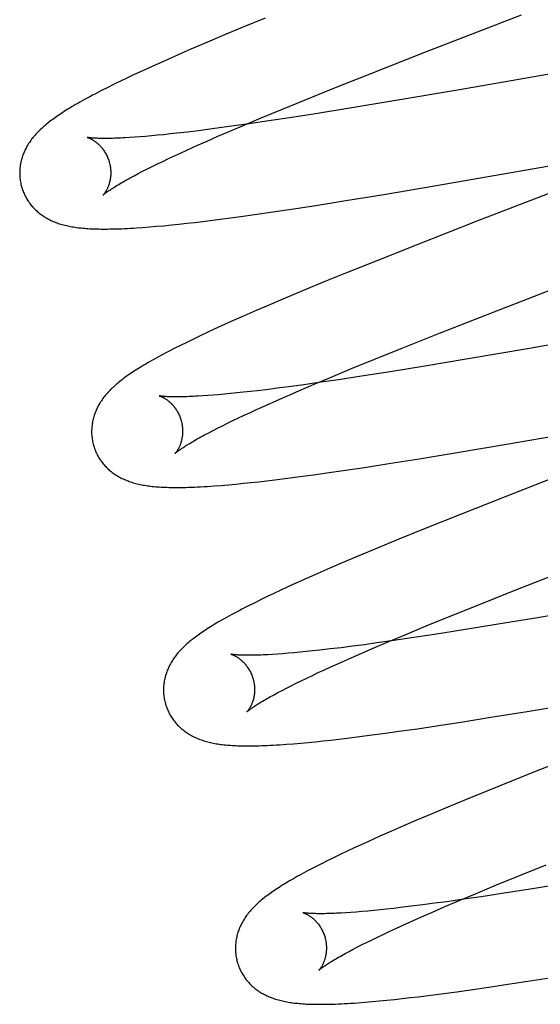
# Model space of a CAD drawing. Header units: inches. Extents: x 0 to 262, y 0 to 169.
# Tile 46 of 74: x 87.338 to 87.452, y 88.082 to 88.299. Entities that reach past the tile are written whole.
import ezdxf

# ---------------------------------------------------------------- set-up
doc = ezdxf.new("R2010")
doc.units = ezdxf.units.IN
doc.header["$LTSCALE"] = 14.384615
doc.header["$MEASUREMENT"] = 0
doc.linetypes.add('HIDDEN', pattern=[0.2, 0.1, -0.1])
doc.layers.add('DEFAULT_2', color=8, linetype='HIDDEN')

msp = doc.modelspace()

# ---------------------------------------------------------------- linework, layer by layer
at = {"layer": 'DEFAULT_2', "color": 8, "linetype": 'HIDDEN'}
for p, q in [((87.42697, 88.29169), (87.4482, 88.29992)), ((87.39187, 88.29915), (87.38687, 88.2971)), ((87.38299, 88.29549), (87.37922, 88.2939)), ((87.38687, 88.2971), (87.38299, 88.29549)), ((87.37922, 88.2939), (87.37558, 88.29234)), ((87.37293, 88.29119), (87.37036, 88.29006)), ((87.37558, 88.29234), (87.37293, 88.29119)), ((87.41499, 88.28698), (87.42697, 88.29169)), ((87.47964, 88.29131), (87.43455, 88.28346)), ((87.36787, 88.28895), (87.36626, 88.28821)), ((87.37036, 88.29006), (87.36787, 88.28895)), ((87.36314, 88.28677), (87.36163, 88.28606)), ((87.36468, 88.28749), (87.36314, 88.28677)), ((87.36626, 88.28821), (87.36468, 88.28749)), ((87.40659, 88.28363), (87.41499, 88.28698)), ((87.35874, 88.28466), (87.35735, 88.28397)), ((87.36016, 88.28536), (87.35874, 88.28466)), ((87.36163, 88.28606), (87.36016, 88.28536)), ((87.35735, 88.28397), (87.35597, 88.28327)), ((87.40053, 88.28119), (87.40659, 88.28363)), ((87.43455, 88.28346), (87.42063, 88.28108)), ((87.39567, 88.2792), (87.40053, 88.28119)), ((87.42063, 88.28108), (87.41052, 88.27939)), ((87.391, 88.27726), (87.39567, 88.2792)), ((87.40294, 88.27817), (87.39772, 88.27735)), ((87.41052, 88.27939), (87.40294, 88.27817)), ((87.38399, 88.27429), (87.38742, 88.27576)), ((87.38881, 88.27602), (87.38507, 88.27549)), ((87.38742, 88.27576), (87.391, 88.27726)), ((87.39269, 88.27659), (87.38881, 88.27602)), ((87.39772, 88.27735), (87.39269, 88.27659)), ((87.36962, 88.27358), (87.36824, 88.27344)), ((87.37105, 88.27373), (87.36962, 88.27358)), ((87.37252, 88.27389), (87.37105, 88.27373)), ((87.37483, 88.27416), (87.37252, 88.27389)), ((87.37725, 88.27445), (87.37483, 88.27416)), ((87.37976, 88.27477), (87.37725, 88.27445)), ((87.38237, 88.27512), (87.37976, 88.27477)), ((87.38152, 88.27322), (87.38399, 88.27429)), ((87.38507, 88.27549), (87.38237, 88.27512)), ((87.36326, 88.27302), (87.36216, 88.27295)), ((87.36442, 88.27311), (87.36326, 88.27302)), ((87.36564, 88.27321), (87.36442, 88.27311)), ((87.36691, 88.27332), (87.36564, 88.27321)), ((87.36824, 88.27344), (87.36691, 88.27332)), ((87.37687, 88.27117), (87.37915, 88.27218)), ((87.37915, 88.27218), (87.38152, 88.27322)), ((87.37196, 88.26892), (87.3733, 88.26955)), ((87.3733, 88.26955), (87.37469, 88.27018)), ((87.37469, 88.27018), (87.37687, 88.27117)), ((87.42908, 88.26232), (87.47574, 88.27045)), ((87.3671, 88.26659), (87.36824, 88.26715)), ((87.36824, 88.26715), (87.36943, 88.26772)), ((87.36943, 88.26772), (87.37067, 88.26832)), ((87.37067, 88.26832), (87.37196, 88.26892)), ((87.47284, 88.2679), (87.43837, 88.25455)), ((87.36311, 88.26455), (87.36402, 88.26503)), ((87.36402, 88.26503), (87.36499, 88.26553)), ((87.36499, 88.26553), (87.36602, 88.26605)), ((87.36602, 88.26605), (87.3671, 88.26659)), ((87.41749, 88.26037), (87.42908, 88.26232)), ((87.40301, 88.25803), (87.40959, 88.25908)), ((87.40959, 88.25908), (87.41749, 88.26037)), ((87.38952, 88.25601), (87.39355, 88.25659)), ((87.39355, 88.25659), (87.39769, 88.25721)), ((87.39769, 88.25721), (87.40301, 88.25803)), ((87.37297, 88.25392), (87.37467, 88.2541)), ((87.37467, 88.2541), (87.3764, 88.2543)), ((87.3764, 88.2543), (87.37818, 88.25451)), ((87.37818, 88.25451), (87.3809, 88.25485)), ((87.3809, 88.25485), (87.3837, 88.25521)), ((87.3837, 88.25521), (87.38657, 88.2556)), ((87.38657, 88.2556), (87.38952, 88.25601)), ((87.43837, 88.25455), (87.42504, 88.24932)), ((87.36499, 88.25319), (87.36648, 88.2533)), ((87.36648, 88.2533), (87.36804, 88.25344)), ((87.36804, 88.25344), (87.36965, 88.25358)), ((87.36965, 88.25358), (87.3713, 88.25375)), ((87.3713, 88.25375), (87.37297, 88.25392)), ((87.42504, 88.24932), (87.4164, 88.24589)), ((87.4164, 88.24589), (87.41011, 88.24336)), ((87.41011, 88.24336), (87.40502, 88.24128)), ((87.40502, 88.24128), (87.40009, 88.23924)), ((87.44217, 88.23467), (87.46344, 88.24292)), ((87.40009, 88.23924), (87.39627, 88.23764)), ((87.39627, 88.23764), (87.39258, 88.23607)), ((87.38989, 88.23491), (87.38728, 88.23376)), ((87.39258, 88.23607), (87.38989, 88.23491)), ((87.43019, 88.22995), (87.44217, 88.23467)), ((87.38474, 88.23264), (87.3823, 88.23154)), ((87.38728, 88.23376), (87.38474, 88.23264)), ((87.49528, 88.23449), (87.44998, 88.22661)), ((87.38072, 88.23081), (87.37917, 88.23009)), ((87.3823, 88.23154), (87.38072, 88.23081)), ((87.37614, 88.22866), (87.37468, 88.22794)), ((87.37764, 88.22937), (87.37614, 88.22866)), ((87.37917, 88.23009), (87.37764, 88.22937)), ((87.42179, 88.22661), (87.43019, 88.22995)), ((87.37194, 88.22658), (87.3707, 88.22593)), ((87.37327, 88.22725), (87.37194, 88.22658)), ((87.37468, 88.22794), (87.37327, 88.22725)), ((87.41574, 88.22416), (87.42179, 88.22661)), ((87.44998, 88.22661), (87.43601, 88.22422)), ((87.41089, 88.22218), (87.41574, 88.22416)), ((87.43601, 88.22422), (87.42698, 88.22271)), ((87.40624, 88.22024), (87.41089, 88.22218)), ((87.42698, 88.22271), (87.41935, 88.22148)), ((87.40268, 88.21874), (87.40624, 88.22024)), ((87.40802, 88.21973), (87.40414, 88.21916)), ((87.41306, 88.22049), (87.40802, 88.21973)), ((87.41935, 88.22148), (87.41306, 88.22049)), ((87.39019, 88.21732), (87.38865, 88.21714)), ((87.3926, 88.21761), (87.39019, 88.21732)), ((87.39511, 88.21792), (87.3926, 88.21761)), ((87.39771, 88.21827), (87.39511, 88.21792)), ((87.39681, 88.21621), (87.39926, 88.21728)), ((87.40041, 88.21863), (87.39771, 88.21827)), ((87.39926, 88.21728), (87.40268, 88.21874)), ((87.40414, 88.21916), (87.40041, 88.21863)), ((87.37927, 88.21625), (87.37815, 88.21617)), ((87.38045, 88.21634), (87.37927, 88.21625)), ((87.38168, 88.21644), (87.38045, 88.21634)), ((87.38297, 88.21655), (87.38168, 88.21644)), ((87.38431, 88.21668), (87.38297, 88.21655)), ((87.3857, 88.21682), (87.38431, 88.21668)), ((87.38715, 88.21697), (87.3857, 88.21682)), ((87.38865, 88.21714), (87.38715, 88.21697)), ((87.39218, 88.21416), (87.39445, 88.21517)), ((87.39445, 88.21517), (87.39681, 88.21621)), ((87.38865, 88.21255), (87.39003, 88.21318)), ((87.39003, 88.21318), (87.39218, 88.21416)), ((87.44532, 88.20561), (87.49114, 88.21359)), ((87.38364, 88.21017), (87.38481, 88.21074)), ((87.38481, 88.21074), (87.38604, 88.21133)), ((87.38604, 88.21133), (87.38732, 88.21193)), ((87.38732, 88.21193), (87.38865, 88.21255)), ((87.37949, 88.20807), (87.38045, 88.20856)), ((87.38045, 88.20856), (87.38145, 88.20908)), ((87.38145, 88.20908), (87.38252, 88.20962)), ((87.38252, 88.20962), (87.38364, 88.21017)), ((87.3786, 88.20759), (87.37949, 88.20807)), ((87.43365, 88.20364), (87.44532, 88.20561)), ((87.41906, 88.20128), (87.42569, 88.20233)), ((87.42569, 88.20233), (87.43365, 88.20364)), ((87.40951, 88.19983), (87.41369, 88.20045)), ((87.41369, 88.20045), (87.41906, 88.20128)), ((87.46133, 88.20054), (87.44458, 88.19401)), ((87.39224, 88.19752), (87.39403, 88.19773)), ((87.39403, 88.19773), (87.39677, 88.19807)), ((87.39677, 88.19807), (87.39959, 88.19844)), ((87.39959, 88.19844), (87.40249, 88.19883)), ((87.40249, 88.19883), (87.40545, 88.19924)), ((87.40545, 88.19924), (87.40951, 88.19983)), ((87.38227, 88.19651), (87.38386, 88.19665)), ((87.38386, 88.19665), (87.38547, 88.1968)), ((87.38547, 88.1968), (87.38711, 88.19696)), ((87.38711, 88.19696), (87.38878, 88.19713)), ((87.38878, 88.19713), (87.39049, 88.19732)), ((87.39049, 88.19732), (87.39224, 88.19752)), ((87.44458, 88.19401), (87.43478, 88.19013)), ((87.43478, 88.19013), (87.42739, 88.18717)), ((87.42739, 88.18717), (87.42126, 88.18467)), ((87.41633, 88.18264), (87.4125, 88.18104)), ((87.42126, 88.18467), (87.41633, 88.18264)), ((87.4125, 88.18104), (87.4088, 88.17946)), ((87.40611, 88.1783), (87.40349, 88.17716)), ((87.4088, 88.17946), (87.40611, 88.1783)), ((87.40349, 88.17716), (87.40095, 88.17603)), ((87.44661, 88.17341), (87.45859, 88.17812)), ((87.39689, 88.1742), (87.39534, 88.17348)), ((87.39849, 88.17493), (87.39689, 88.1742)), ((87.40095, 88.17603), (87.39849, 88.17493)), ((87.39234, 88.17206), (87.39088, 88.17135)), ((87.39383, 88.17277), (87.39234, 88.17206)), ((87.39534, 88.17348), (87.39383, 88.17277)), ((87.43821, 88.17007), (87.44661, 88.17341)), ((87.38808, 88.16996), (87.38678, 88.16929)), ((87.38945, 88.17065), (87.38808, 88.16996)), ((87.39088, 88.17135), (87.38945, 88.17065)), ((87.43215, 88.16762), (87.43821, 88.17007)), ((87.46616, 88.16988), (87.45215, 88.16748)), ((87.42728, 88.16563), (87.43215, 88.16762)), ((87.45215, 88.16748), (87.44309, 88.16597)), ((87.42262, 88.16369), (87.42728, 88.16563)), ((87.44309, 88.16597), (87.43543, 88.16473)), ((87.41904, 88.16219), (87.42262, 88.16369)), ((87.42912, 88.16374), (87.42406, 88.16297)), ((87.43543, 88.16473), (87.42912, 88.16374)), ((87.41109, 88.16116), (87.40857, 88.16084)), ((87.41371, 88.1615), (87.41109, 88.16116)), ((87.41642, 88.16187), (87.41371, 88.1615)), ((87.4156, 88.16072), (87.41904, 88.16219)), ((87.42017, 88.1624), (87.41642, 88.16187)), ((87.42406, 88.16297), (87.42017, 88.1624)), ((87.3946, 88.15942), (87.3935, 88.15935)), ((87.39575, 88.15951), (87.3946, 88.15942)), ((87.39696, 88.1596), (87.39575, 88.15951)), ((87.39823, 88.15971), (87.39696, 88.1596)), ((87.39955, 88.15984), (87.39823, 88.15971)), ((87.40093, 88.15997), (87.39955, 88.15984)), ((87.40236, 88.16012), (87.40093, 88.15997)), ((87.40384, 88.16028), (87.40236, 88.16012)), ((87.40615, 88.16055), (87.40384, 88.16028)), ((87.40857, 88.16084), (87.40615, 88.16055)), ((87.41075, 88.15861), (87.41313, 88.15965)), ((87.41313, 88.15965), (87.4156, 88.16072)), ((87.4063, 88.15661), (87.40848, 88.1576)), ((87.40848, 88.1576), (87.41075, 88.15861)), ((87.40103, 88.15415), (87.40227, 88.15474)), ((87.40227, 88.15474), (87.40356, 88.15535)), ((87.40356, 88.15535), (87.40491, 88.15597)), ((87.40491, 88.15597), (87.4063, 88.15661)), ((87.39659, 88.15196), (87.39762, 88.15248)), ((87.39762, 88.15248), (87.3987, 88.15302)), ((87.3987, 88.15302), (87.39984, 88.15358)), ((87.39984, 88.15358), (87.40103, 88.15415)), ((87.39471, 88.15097), (87.39562, 88.15145)), ((87.39562, 88.15145), (87.39659, 88.15196)), ((87.44942, 88.14684), (87.46108, 88.14881)), ((87.44148, 88.14554), (87.44942, 88.14684)), ((87.42533, 88.14304), (87.4295, 88.14366)), ((87.4295, 88.14366), (87.43486, 88.14449)), ((87.43486, 88.14449), (87.44148, 88.14554)), ((87.41261, 88.14129), (87.41543, 88.14165)), ((87.41543, 88.14165), (87.41832, 88.14204)), ((87.41832, 88.14204), (87.42128, 88.14246)), ((87.42128, 88.14246), (87.42533, 88.14304)), ((87.39814, 88.13973), (87.39971, 88.13986)), ((87.39971, 88.13986), (87.40131, 88.14001)), ((87.40131, 88.14001), (87.40295, 88.14017)), ((87.40295, 88.14017), (87.40463, 88.14034)), ((87.40463, 88.14034), (87.40634, 88.14053)), ((87.40634, 88.14053), (87.40809, 88.14073)), ((87.40809, 88.14073), (87.40987, 88.14095)), ((87.40987, 88.14095), (87.41261, 88.14129)), ((87.46092, 88.13743), (87.45108, 88.13354)), ((87.45108, 88.13354), (87.44365, 88.13057)), ((87.44365, 88.13057), (87.4375, 88.12806)), ((87.4375, 88.12806), (87.43253, 88.12602)), ((87.42869, 88.12441), (87.42496, 88.12283)), ((87.43253, 88.12602), (87.42869, 88.12441)), ((87.42496, 88.12283), (87.42226, 88.12167)), ((87.41962, 88.12052), (87.41706, 88.11939)), ((87.42226, 88.12167), (87.41962, 88.12052)), ((87.41458, 88.11827), (87.41298, 88.11754)), ((87.41706, 88.11939), (87.41458, 88.11827)), ((87.40988, 88.1161), (87.40839, 88.1154)), ((87.41141, 88.11682), (87.40988, 88.1161)), ((87.41298, 88.11754), (87.41141, 88.11682)), ((87.4055, 88.11398), (87.4041, 88.11329)), ((87.40693, 88.11469), (87.4055, 88.11398)), ((87.40839, 88.1154), (87.40693, 88.11469)), ((87.4041, 88.11329), (87.4028, 88.11262)), ((87.44757, 88.11068), (87.45362, 88.11312)), ((87.44272, 88.10869), (87.44757, 88.11068)), ((87.45823, 88.10907), (87.45063, 88.10785)), ((87.43807, 88.10676), (87.44272, 88.10869)), ((87.44436, 88.10686), (87.43934, 88.10611)), ((87.45063, 88.10785), (87.44436, 88.10686)), ((87.43176, 88.10502), (87.42908, 88.10466)), ((87.43108, 88.1038), (87.4345, 88.10526)), ((87.43548, 88.10554), (87.43176, 88.10502)), ((87.4345, 88.10526), (87.43807, 88.10676)), ((87.43934, 88.10611), (87.43548, 88.10554)), ((87.41074, 88.10266), (87.40963, 88.10258)), ((87.41191, 88.10274), (87.41074, 88.10266)), ((87.41314, 88.10284), (87.41191, 88.10274)), ((87.41442, 88.10296), (87.41314, 88.10284)), ((87.41575, 88.10308), (87.41442, 88.10296)), ((87.41714, 88.10322), (87.41575, 88.10308)), ((87.41858, 88.10337), (87.41714, 88.10322)), ((87.42006, 88.10354), (87.41858, 88.10337)), ((87.4216, 88.10372), (87.42006, 88.10354)), ((87.42399, 88.104), (87.4216, 88.10372)), ((87.42649, 88.10432), (87.42399, 88.104)), ((87.42625, 88.10169), (87.42862, 88.10273)), ((87.42908, 88.10466), (87.42649, 88.10432)), ((87.42862, 88.10273), (87.43108, 88.1038)), ((87.42182, 88.0997), (87.42398, 88.10068)), ((87.42398, 88.10068), (87.42625, 88.10169)), ((87.41782, 88.09784), (87.4191, 88.09844)), ((87.4191, 88.09844), (87.42044, 88.09906)), ((87.42044, 88.09906), (87.42182, 88.0997)), ((87.4132, 88.09558), (87.41428, 88.09612)), ((87.41428, 88.09612), (87.4154, 88.09667)), ((87.4154, 88.09667), (87.41658, 88.09725)), ((87.41658, 88.09725), (87.41782, 88.09784)), ((87.41033, 88.09409), (87.41123, 88.09457)), ((87.41123, 88.09457), (87.41219, 88.09507)), ((87.41219, 88.09507), (87.4132, 88.09558)), ((87.44518, 88.08686), (87.45054, 88.08768)), ((87.45054, 88.08768), (87.45717, 88.08874)), ((87.4311, 88.08485), (87.43399, 88.08524)), ((87.43399, 88.08524), (87.43696, 88.08565)), ((87.43696, 88.08565), (87.44101, 88.08623)), ((87.44101, 88.08623), (87.44518, 88.08686)), ((87.4138, 88.08293), (87.4154, 88.08306)), ((87.4154, 88.08306), (87.417, 88.08321)), ((87.417, 88.08321), (87.41864, 88.08337)), ((87.41864, 88.08337), (87.4203, 88.08354)), ((87.4203, 88.08354), (87.42201, 88.08373)), ((87.42201, 88.08373), (87.42376, 88.08393)), ((87.42376, 88.08393), (87.42555, 88.08414)), ((87.42555, 88.08414), (87.42829, 88.08448)), ((87.42829, 88.08448), (87.4311, 88.08485))]:
    msp.add_line(p, q, dxfattribs=at)
for points in [[(87.35597, 88.28327), (87.35529, 88.28292), (87.35463, 88.28258), (87.35398, 88.28224), (87.35337, 88.28191), (87.35278, 88.28159), (87.35223, 88.28129), (87.3517, 88.281), (87.3512, 88.28072), (87.35072, 88.28044), (87.35026, 88.28018), (87.34982, 88.27992), (87.34939, 88.27967), (87.34899, 88.27942), (87.34859, 88.27918), (87.34821, 88.27894), (87.34784, 88.27871), (87.34748, 88.27848), (87.34714, 88.27825), (87.3468, 88.27803), (87.34647, 88.27781), (87.34616, 88.27759), (87.34585, 88.27738), (87.34555, 88.27716), (87.34525, 88.27695), (87.34497, 88.27674), (87.34469, 88.27652), (87.34441, 88.27631), (87.34415, 88.2761), (87.34388, 88.27589), (87.34363, 88.27568), (87.34338, 88.27546)], [(87.34338, 88.27546), (87.34313, 88.27525), (87.34289, 88.27503), (87.34266, 88.27482), (87.34243, 88.2746), (87.3422, 88.27438), (87.34198, 88.27416), (87.34177, 88.27393), (87.34156, 88.27371), (87.34136, 88.27348), (87.34117, 88.27326), (87.34098, 88.27303), (87.34079, 88.2728), (87.34061, 88.27257), (87.34044, 88.27233), (87.34027, 88.2721), (87.34011, 88.27186), (87.33995, 88.27162), (87.3398, 88.27138), (87.33965, 88.27113), (87.33951, 88.27089), (87.33938, 88.27064), (87.33925, 88.27039), (87.33913, 88.27014), (87.33902, 88.26989), (87.33891, 88.26964), (87.33881, 88.26939), (87.33871, 88.26914), (87.33862, 88.26888), (87.33854, 88.26863), (87.33846, 88.26837), (87.33839, 88.26811), (87.33832, 88.26785), (87.33826, 88.26759), (87.3382, 88.26732), (87.33815, 88.26706), (87.33811, 88.26679), (87.33808, 88.26652), (87.33805, 88.26624), (87.33802, 88.26597), (87.338, 88.2657), (87.33799, 88.26542), (87.33799, 88.26514), (87.33799, 88.26487), (87.338, 88.26459), (87.33802, 88.26431), (87.33805, 88.26404), (87.33808, 88.26376), (87.33811, 88.26348), (87.33816, 88.26321), (87.33821, 88.26293), (87.33827, 88.26266), (87.33834, 88.26239), (87.3384, 88.26216)], [(87.35282, 88.27298), (87.35281, 88.27298), (87.3528, 88.27299), (87.35281, 88.27298), (87.35282, 88.27298), (87.35285, 88.27297), (87.35288, 88.27296), (87.35292, 88.27295), (87.35296, 88.27294), (87.35301, 88.27292), (87.35307, 88.2729), (87.35313, 88.27287), (87.3532, 88.27285), (87.35327, 88.27282), (87.35335, 88.27278), (87.35343, 88.27275), (87.35352, 88.2727), (87.35361, 88.27266), (87.3537, 88.27261), (87.3538, 88.27256), (87.3539, 88.2725), (87.354, 88.27244), (87.35411, 88.27237), (87.35422, 88.2723), (87.35433, 88.27223), (87.35445, 88.27215), (87.35457, 88.27207), (87.35469, 88.27198), (87.35481, 88.27188), (87.35493, 88.27178), (87.35506, 88.27167), (87.35519, 88.27156), (87.35531, 88.27144), (87.35544, 88.27132), (87.35557, 88.27119), (87.35571, 88.27105), (87.35584, 88.2709), (87.35597, 88.27075), (87.3561, 88.27059), (87.35623, 88.27042), (87.35635, 88.27025), (87.35648, 88.27007), (87.3566, 88.26989), (87.35672, 88.26969), (87.35684, 88.26949), (87.35695, 88.26929), (87.35706, 88.26908), (87.35717, 88.26886), (87.35727, 88.26864), (87.35736, 88.26842), (87.35745, 88.26819), (87.35753, 88.26796), (87.35761, 88.26772), (87.35767, 88.26752)], [(87.36216, 88.27295), (87.36112, 88.27289), (87.36062, 88.27286), (87.36013, 88.27284), (87.35967, 88.27282), (87.35921, 88.2728), (87.35878, 88.27278), (87.35836, 88.27277), (87.35795, 88.27276), (87.35756, 88.27275), (87.35719, 88.27275), (87.35683, 88.27275), (87.35649, 88.27275), (87.35616, 88.27275), (87.35585, 88.27275), (87.35556, 88.27276), (87.35528, 88.27277), (87.35502, 88.27278), (87.35478, 88.27279), (87.35455, 88.2728), (87.35433, 88.27281), (87.35414, 88.27282), (87.35396, 88.27284), (87.35379, 88.27285), (87.35364, 88.27287), (87.3535, 88.27288), (87.35337, 88.2729), (87.35326, 88.27291), (87.35316, 88.27292), (87.35308, 88.27294), (87.35301, 88.27295), (87.35294, 88.27296), (87.35289, 88.27297), (87.35286, 88.27297), (87.35282, 88.27298)], [(87.35767, 88.26752), (87.35772, 88.2673), (87.35778, 88.26706), (87.35783, 88.26682), (87.35787, 88.26658), (87.35791, 88.26634), (87.35794, 88.26609), (87.35796, 88.26586), (87.35797, 88.26562), (87.35798, 88.26538), (87.35798, 88.26515), (87.35798, 88.26492), (87.35797, 88.2647), (87.35795, 88.26448), (87.35793, 88.26427), (87.35791, 88.26406), (87.35788, 88.26385), (87.35784, 88.26365), (87.35781, 88.26346), (87.35777, 88.26328), (87.35772, 88.2631), (87.35767, 88.26292), (87.35763, 88.26275), (87.35757, 88.26259), (87.35752, 88.26243), (87.35747, 88.26228), (87.35741, 88.26214), (87.35735, 88.262), (87.3573, 88.26187), (87.35724, 88.26174), (87.35718, 88.26162), (87.35712, 88.2615), (87.35706, 88.26139), (87.357, 88.26129), (87.35695, 88.26118), (87.35689, 88.26109), (87.35684, 88.261), (87.35678, 88.26092), (87.35673, 88.26084), (87.35668, 88.26076), (87.35663, 88.26069), (87.35658, 88.26063), (87.35654, 88.26057), (87.3565, 88.26052), (87.35646, 88.26048), (87.35643, 88.26044), (87.3564, 88.2604), (87.35637, 88.26037), (87.35635, 88.26035), (87.35634, 88.26033), (87.35633, 88.26032), (87.35632, 88.26032)], [(87.35632, 88.26032), (87.35633, 88.26033), (87.35635, 88.26034), (87.35637, 88.26036), (87.3564, 88.26039), (87.35644, 88.26043), (87.35649, 88.26047), (87.35655, 88.26052), (87.35662, 88.26057), (87.3567, 88.26064), (87.35679, 88.26071), (87.35689, 88.26079), (87.35701, 88.26088), (87.35714, 88.26097), (87.35728, 88.26107), (87.35743, 88.26118), (87.3576, 88.26129), (87.35778, 88.26142), (87.35797, 88.26155), (87.35818, 88.26169), (87.35841, 88.26183), (87.35865, 88.26198), (87.3589, 88.26214), (87.35917, 88.26231), (87.35945, 88.26248), (87.35975, 88.26266), (87.36006, 88.26285), (87.36039, 88.26304), (87.36074, 88.26324), (87.3611, 88.26344), (87.36147, 88.26365), (87.36186, 88.26387), (87.36226, 88.26409), (87.36268, 88.26431), (87.36311, 88.26455)], [(87.3384, 88.26216), (87.33846, 88.26193), (87.33855, 88.26167), (87.33864, 88.2614), (87.33873, 88.26114), (87.33884, 88.26088), (87.33895, 88.26063), (87.33906, 88.26037), (87.33918, 88.26012), (87.33931, 88.25988), (87.33945, 88.25964), (87.33959, 88.2594), (87.33973, 88.25916), (87.33988, 88.25893), (87.34004, 88.25871), (87.3402, 88.25848), (87.34036, 88.25827), (87.34053, 88.25805), (87.34071, 88.25785), (87.34089, 88.25764), (87.34107, 88.25744), (87.34126, 88.25725), (87.34145, 88.25706), (87.34165, 88.25688), (87.34185, 88.2567), (87.34205, 88.25652), (87.34226, 88.25635), (87.34247, 88.25619), (87.34268, 88.25602), (87.3429, 88.25587), (87.34313, 88.25571), (87.34336, 88.25556), (87.3436, 88.25541), (87.34384, 88.25527), (87.34409, 88.25513), (87.34434, 88.255), (87.34459, 88.25487), (87.34485, 88.25474), (87.34511, 88.25462), (87.34537, 88.25451), (87.34564, 88.2544), (87.34591, 88.25429), (87.34619, 88.25419), (87.34647, 88.25409), (87.34676, 88.254), (87.34704, 88.25391), (87.34734, 88.25382), (87.34763, 88.25374), (87.34793, 88.25366), (87.34824, 88.25359), (87.34854, 88.25352), (87.34885, 88.25346), (87.34917, 88.2534), (87.34949, 88.25334), (87.34981, 88.25329), (87.35014, 88.25323), (87.35048, 88.25319), (87.35081, 88.25314), (87.35116, 88.2531), (87.35151, 88.25307), (87.35186, 88.25303), (87.35223, 88.253), (87.3526, 88.25297), (87.35297, 88.25294), (87.35336, 88.25292), (87.35375, 88.2529), (87.35415, 88.25288), (87.35457, 88.25287), (87.35499, 88.25286), (87.35542, 88.25285), (87.35586, 88.25284), (87.35631, 88.25284), (87.35678, 88.25284), (87.35726, 88.25284), (87.35775, 88.25285), (87.35825, 88.25286), (87.35878, 88.25287), (87.35931, 88.25288), (87.35987, 88.2529), (87.36044, 88.25292), (87.36103, 88.25295), (87.36164, 88.25298), (87.36227, 88.25301), (87.36292, 88.25305), (87.36359, 88.25309), (87.36499, 88.25319)], [(87.3707, 88.22593), (87.37011, 88.22562), (87.36954, 88.22532), (87.36899, 88.22503), (87.36846, 88.22474), (87.36796, 88.22446), (87.36747, 88.22419), (87.36699, 88.22393), (87.36653, 88.22366), (87.36609, 88.22341), (87.36566, 88.22316), (87.36525, 88.22291), (87.36485, 88.22267), (87.36446, 88.22244), (87.36408, 88.2222), (87.36371, 88.22197), (87.36336, 88.22174), (87.36301, 88.22152), (87.36267, 88.22129), (87.36234, 88.22107), (87.36202, 88.22085), (87.3617, 88.22063), (87.3614, 88.22042), (87.3611, 88.2202), (87.36081, 88.21999), (87.36053, 88.21977), (87.36025, 88.21956), (87.35998, 88.21934), (87.35971, 88.21913), (87.35946, 88.21892), (87.3592, 88.2187)], [(87.3592, 88.2187), (87.35896, 88.21849), (87.35871, 88.21827), (87.35848, 88.21805), (87.35825, 88.21784), (87.35802, 88.21762), (87.3578, 88.21739), (87.35759, 88.21717), (87.35738, 88.21695), (87.35718, 88.21672), (87.35698, 88.21649), (87.35679, 88.21626), (87.3566, 88.21603), (87.35642, 88.2158), (87.35625, 88.21557), (87.35608, 88.21533), (87.35592, 88.21509), (87.35576, 88.21485), (87.35561, 88.21461), (87.35546, 88.21436), (87.35532, 88.21412), (87.35518, 88.21387), (87.35506, 88.21362), (87.35493, 88.21337), (87.35482, 88.21312), (87.35471, 88.21287), (87.35461, 88.21262), (87.35451, 88.21237), (87.35442, 88.21211), (87.35434, 88.21186), (87.35426, 88.2116), (87.35418, 88.21134), (87.35411, 88.21108), (87.35405, 88.21081), (87.354, 88.21055), (87.35395, 88.21028), (87.3539, 88.21001), (87.35387, 88.20974), (87.35384, 88.20946), (87.35381, 88.20919), (87.3538, 88.20891), (87.35379, 88.20864), (87.35378, 88.20836), (87.35378, 88.20808), (87.35379, 88.20781), (87.35381, 88.20753), (87.35384, 88.20725), (87.35387, 88.20697), (87.3539, 88.2067), (87.35395, 88.20642), (87.354, 88.20614), (87.35406, 88.20587), (87.35413, 88.2056), (87.35419, 88.20537)], [(87.36862, 88.21619), (87.3686, 88.21619), (87.36859, 88.21619), (87.3686, 88.21619), (87.36861, 88.21619), (87.36863, 88.21618), (87.36866, 88.21617), (87.3687, 88.21616), (87.36874, 88.21615), (87.36879, 88.21613), (87.36885, 88.21611), (87.36891, 88.21609), (87.36898, 88.21606), (87.36905, 88.21603), (87.36913, 88.216), (87.36921, 88.21596), (87.36929, 88.21592), (87.36938, 88.21588), (87.36948, 88.21583), (87.36957, 88.21577), (87.36968, 88.21572), (87.36978, 88.21566), (87.36989, 88.21559), (87.37, 88.21552), (87.37011, 88.21545), (87.37023, 88.21537), (87.37034, 88.21528), (87.37046, 88.2152), (87.37059, 88.2151), (87.37071, 88.215), (87.37084, 88.21489), (87.37096, 88.21478), (87.37109, 88.21466), (87.37122, 88.21454), (87.37136, 88.2144), (87.37149, 88.21427), (87.37162, 88.21412), (87.37175, 88.21397), (87.37188, 88.21381), (87.37201, 88.21364), (87.37214, 88.21347), (87.37227, 88.21329), (87.37239, 88.2131), (87.37251, 88.21291), (87.37263, 88.21271), (87.37274, 88.21251), (87.37285, 88.21229), (87.37296, 88.21208), (87.37306, 88.21186), (87.37315, 88.21163), (87.37324, 88.2114), (87.37332, 88.21117), (87.3734, 88.21093), (87.37346, 88.21072)], [(87.37815, 88.21617), (87.37709, 88.21611), (87.37659, 88.21608), (87.3761, 88.21605), (87.37562, 88.21603), (87.37516, 88.21601), (87.37472, 88.216), (87.37429, 88.21598), (87.37388, 88.21597), (87.37348, 88.21597), (87.3731, 88.21596), (87.37273, 88.21596), (87.37239, 88.21596), (87.37205, 88.21596), (87.37174, 88.21596), (87.37144, 88.21597), (87.37116, 88.21597), (87.37089, 88.21598), (87.37064, 88.21599), (87.3704, 88.216), (87.37019, 88.21602), (87.36998, 88.21603), (87.3698, 88.21604), (87.36962, 88.21606), (87.36947, 88.21607), (87.36932, 88.21609), (87.36919, 88.2161), (87.36908, 88.21612), (87.36898, 88.21613), (87.36889, 88.21614), (87.36881, 88.21615), (87.36875, 88.21616), (87.3687, 88.21617), (87.36866, 88.21618), (87.36862, 88.21619), (87.36862, 88.21619)], [(87.37346, 88.21072), (87.37351, 88.21051), (87.37357, 88.21027), (87.37362, 88.21003), (87.37366, 88.20978), (87.3737, 88.20954), (87.37373, 88.2093), (87.37375, 88.20906), (87.37376, 88.20882), (87.37377, 88.20859), (87.37377, 88.20836), (87.37377, 88.20813), (87.37376, 88.2079), (87.37374, 88.20768), (87.37372, 88.20747), (87.3737, 88.20726), (87.37367, 88.20706), (87.37363, 88.20686), (87.3736, 88.20666), (87.37355, 88.20648), (87.37351, 88.2063), (87.37346, 88.20612), (87.37341, 88.20595), (87.37336, 88.20579), (87.37331, 88.20563), (87.37325, 88.20548), (87.3732, 88.20534), (87.37314, 88.2052), (87.37308, 88.20507), (87.37302, 88.20494), (87.37297, 88.20482), (87.37291, 88.2047), (87.37285, 88.20459), (87.37279, 88.20449), (87.37273, 88.20439), (87.37268, 88.20429), (87.37262, 88.2042), (87.37257, 88.20412), (87.37252, 88.20404), (87.37247, 88.20397), (87.37242, 88.2039), (87.37237, 88.20384), (87.37233, 88.20378), (87.37229, 88.20373), (87.37225, 88.20368), (87.37222, 88.20364), (87.37219, 88.20361), (87.37216, 88.20358), (87.37214, 88.20356), (87.37213, 88.20354), (87.37212, 88.20353), (87.37211, 88.20353)], [(87.37212, 88.20353), (87.37213, 88.20354), (87.37214, 88.20355), (87.37217, 88.20358), (87.3722, 88.20361), (87.37224, 88.20364), (87.3723, 88.20369), (87.37236, 88.20374), (87.37243, 88.2038), (87.37251, 88.20386), (87.37261, 88.20394), (87.37271, 88.20402), (87.37283, 88.20411), (87.37296, 88.2042), (87.37311, 88.20431), (87.37326, 88.20442), (87.37343, 88.20454), (87.37362, 88.20466), (87.37382, 88.20479), (87.37403, 88.20494), (87.37426, 88.20508), (87.37451, 88.20524), (87.37477, 88.2054), (87.37504, 88.20557), (87.37533, 88.20574), (87.37563, 88.20592), (87.37595, 88.20611), (87.37628, 88.20631), (87.37663, 88.20651), (87.377, 88.20671), (87.37737, 88.20692), (87.37777, 88.20714), (87.37818, 88.20737), (87.3786, 88.20759)], [(87.35419, 88.20537), (87.35425, 88.20514), (87.35434, 88.20487), (87.35443, 88.20461), (87.35453, 88.20434), (87.35463, 88.20408), (87.35474, 88.20382), (87.35486, 88.20357), (87.35498, 88.20332), (87.35511, 88.20307), (87.35525, 88.20283), (87.35539, 88.20259), (87.35553, 88.20235), (87.35569, 88.20212), (87.35584, 88.20189), (87.35601, 88.20167), (87.35617, 88.20145), (87.35634, 88.20124), (87.35652, 88.20103), (87.3567, 88.20083), (87.35689, 88.20063), (87.35708, 88.20043), (87.35727, 88.20024), (87.35747, 88.20006), (87.35767, 88.19988), (87.35788, 88.1997), (87.35808, 88.19953), (87.3583, 88.19937), (87.35852, 88.1992), (87.35874, 88.19905), (87.35897, 88.19889), (87.3592, 88.19874), (87.35944, 88.19859), (87.35969, 88.19845), (87.35993, 88.19831), (87.36019, 88.19817), (87.36044, 88.19804), (87.3607, 88.19792), (87.36097, 88.1978), (87.36123, 88.19769), (87.36151, 88.19758), (87.36178, 88.19747), (87.36206, 88.19737), (87.36234, 88.19727), (87.36263, 88.19718), (87.36292, 88.19709), (87.36322, 88.19701), (87.36352, 88.19693), (87.36382, 88.19685), (87.36413, 88.19678), (87.36444, 88.19671), (87.36475, 88.19665), (87.36507, 88.19658), (87.3654, 88.19653), (87.36573, 88.19647), (87.36606, 88.19642), (87.3664, 88.19638), (87.36675, 88.19633), (87.36711, 88.19629), (87.36747, 88.19626), (87.36785, 88.19622), (87.36823, 88.19619), (87.36862, 88.19616), (87.36903, 88.19614), (87.36945, 88.19611), (87.36988, 88.19609), (87.37033, 88.19608), (87.37079, 88.19607), (87.37127, 88.19606), (87.37176, 88.19605), (87.37227, 88.19605), (87.3728, 88.19605), (87.37334, 88.19605), (87.3739, 88.19606), (87.37448, 88.19607), (87.37508, 88.19609), (87.37571, 88.19611), (87.37635, 88.19614), (87.37702, 88.19617), (87.37772, 88.1962), (87.37844, 88.19624), (87.37917, 88.19629), (87.37993, 88.19634), (87.3807, 88.19639), (87.38227, 88.19651)], [(87.38678, 88.16929), (87.38616, 88.16897), (87.38557, 88.16866), (87.385, 88.16835), (87.38445, 88.16806), (87.38391, 88.16777), (87.3834, 88.16748), (87.38291, 88.1672), (87.38243, 88.16693), (87.38197, 88.16667), (87.38152, 88.16641), (87.38109, 88.16615), (87.38068, 88.1659), (87.38027, 88.16566), (87.37988, 88.16542), (87.3795, 88.16518), (87.37914, 88.16495), (87.37878, 88.16472), (87.37844, 88.16449), (87.37811, 88.16426), (87.37778, 88.16404), (87.37747, 88.16382), (87.37716, 88.1636), (87.37686, 88.16339), (87.37657, 88.16317), (87.37629, 88.16296), (87.37601, 88.16274), (87.37574, 88.16253), (87.37548, 88.16232), (87.37522, 88.1621), (87.37497, 88.16189)], [(87.37497, 88.16189), (87.37472, 88.16167), (87.37448, 88.16146), (87.37425, 88.16124), (87.37402, 88.16102), (87.37379, 88.1608), (87.37357, 88.16058), (87.37336, 88.16036), (87.37315, 88.16014), (87.37295, 88.15991), (87.37275, 88.15968), (87.37256, 88.15945), (87.37238, 88.15922), (87.3722, 88.15899), (87.37203, 88.15876), (87.37186, 88.15852), (87.37169, 88.15828), (87.37154, 88.15804), (87.37139, 88.1578), (87.37124, 88.15756), (87.3711, 88.15731), (87.37097, 88.15706), (87.37084, 88.15681), (87.37072, 88.15656), (87.3706, 88.15631), (87.37049, 88.15606), (87.37039, 88.15581), (87.3703, 88.15556), (87.37021, 88.15531), (87.37012, 88.15505), (87.37004, 88.15479), (87.36997, 88.15454), (87.3699, 88.15427), (87.36984, 88.15401), (87.36979, 88.15374), (87.36974, 88.15348), (87.36969, 88.15321), (87.36966, 88.15294), (87.36963, 88.15266), (87.3696, 88.15239), (87.36959, 88.15212), (87.36958, 88.15184), (87.36957, 88.15156), (87.36958, 88.15129), (87.36959, 88.15101), (87.3696, 88.15073), (87.36963, 88.15046), (87.36966, 88.15018), (87.3697, 88.1499), (87.36974, 88.14963), (87.36979, 88.14935), (87.36985, 88.14908), (87.36992, 88.14881), (87.36998, 88.14858)], [(87.38441, 88.1594), (87.3844, 88.1594), (87.38438, 88.1594), (87.38438, 88.1594), (87.38439, 88.1594), (87.3844, 88.1594), (87.38442, 88.15939), (87.38445, 88.15938), (87.38449, 88.15937), (87.38453, 88.15936), (87.38458, 88.15934), (87.38463, 88.15932), (87.3847, 88.1593), (87.38476, 88.15927), (87.38483, 88.15924), (87.38491, 88.15921), (87.38499, 88.15917), (87.38508, 88.15913), (87.38517, 88.15909), (87.38526, 88.15904), (87.38536, 88.15899), (87.38546, 88.15893), (87.38556, 88.15887), (87.38567, 88.15881), (87.38578, 88.15874), (87.38589, 88.15866), (87.38601, 88.15858), (87.38613, 88.1585), (87.38625, 88.15841), (87.38637, 88.15831), (87.3865, 88.15821), (87.38662, 88.15811), (87.38675, 88.15799), (87.38688, 88.15788), (87.38701, 88.15775), (87.38714, 88.15762), (87.38727, 88.15748), (87.3874, 88.15733), (87.38754, 88.15718), (87.38767, 88.15702), (87.3878, 88.15686), (87.38793, 88.15668), (87.38805, 88.1565), (87.38818, 88.15632), (87.3883, 88.15612), (87.38842, 88.15592), (87.38853, 88.15572), (87.38864, 88.15551), (87.38875, 88.15529), (87.38885, 88.15507), (87.38894, 88.15484), (87.38903, 88.15461), (87.38911, 88.15438), (87.38919, 88.15414), (87.38925, 88.15393)], [(87.3935, 88.15935), (87.39246, 88.15929), (87.39197, 88.15927), (87.39149, 88.15924), (87.39103, 88.15922), (87.39058, 88.15921), (87.39015, 88.15919), (87.38973, 88.15918), (87.38933, 88.15918), (87.38895, 88.15917), (87.38858, 88.15917), (87.38823, 88.15916), (87.38789, 88.15917), (87.38758, 88.15917), (87.38727, 88.15917), (87.38699, 88.15918), (87.38672, 88.15919), (87.38646, 88.1592), (87.38623, 88.15921), (87.386, 88.15922), (87.3858, 88.15924), (87.38561, 88.15925), (87.38544, 88.15926), (87.38528, 88.15928), (87.38513, 88.15929), (87.385, 88.15931), (87.38488, 88.15932), (87.38478, 88.15934), (87.38469, 88.15935), (87.38461, 88.15936), (87.38455, 88.15937), (87.38449, 88.15938), (87.38445, 88.15939), (87.38442, 88.1594), (87.38441, 88.1594)], [(87.38925, 88.15393), (87.3893, 88.15372), (87.38936, 88.15348), (87.38941, 88.15324), (87.38945, 88.153), (87.38949, 88.15275), (87.38952, 88.15251), (87.38954, 88.15227), (87.38955, 88.15204), (87.38956, 88.1518), (87.38957, 88.15157), (87.38956, 88.15134), (87.38955, 88.15112), (87.38954, 88.1509), (87.38952, 88.15068), (87.38949, 88.15047), (87.38946, 88.15027), (87.38943, 88.15007), (87.38939, 88.14988), (87.38935, 88.14969), (87.3893, 88.14951), (87.38926, 88.14934), (87.38921, 88.14917), (87.38916, 88.14901), (87.3891, 88.14885), (87.38905, 88.1487), (87.38899, 88.14856), (87.38893, 88.14842), (87.38888, 88.14828), (87.38882, 88.14816), (87.38876, 88.14804), (87.3887, 88.14792), (87.38864, 88.14781), (87.38859, 88.1477), (87.38853, 88.1476), (87.38847, 88.14751), (87.38842, 88.14742), (87.38836, 88.14733), (87.38831, 88.14725), (87.38826, 88.14718), (87.38821, 88.14711), (87.38817, 88.14705), (87.38812, 88.14699), (87.38808, 88.14694), (87.38804, 88.14689), (87.38801, 88.14685), (87.38798, 88.14682), (87.38796, 88.14679), (87.38793, 88.14677), (87.38792, 88.14675), (87.38791, 88.14674), (87.3879, 88.14674)], [(87.38791, 88.14674), (87.38791, 88.14674), (87.38793, 88.14676), (87.38795, 88.14678), (87.38798, 88.14681), (87.38802, 88.14684), (87.38807, 88.14689), (87.38813, 88.14694), (87.3882, 88.14699), (87.38828, 88.14706), (87.38838, 88.14713), (87.38848, 88.14721), (87.38859, 88.1473), (87.38872, 88.14739), (87.38886, 88.14749), (87.38902, 88.1476), (87.38918, 88.14772), (87.38937, 88.14784), (87.38956, 88.14797), (87.38977, 88.14811), (87.39, 88.14826), (87.39024, 88.14841), (87.39049, 88.14857), (87.39076, 88.14873), (87.39104, 88.14891), (87.39134, 88.14909), (87.39166, 88.14927), (87.39199, 88.14946), (87.39233, 88.14966), (87.39269, 88.14987), (87.39306, 88.15008), (87.39345, 88.15029), (87.39386, 88.15051), (87.39428, 88.15074), (87.39471, 88.15097)], [(87.36998, 88.14858), (87.37004, 88.14835), (87.37013, 88.14808), (87.37022, 88.14782), (87.37032, 88.14755), (87.37042, 88.14729), (87.37053, 88.14704), (87.37065, 88.14678), (87.37077, 88.14653), (87.3709, 88.14629), (87.37103, 88.14604), (87.37118, 88.1458), (87.37132, 88.14557), (87.37147, 88.14534), (87.37163, 88.14511), (87.37179, 88.14489), (87.37196, 88.14467), (87.37213, 88.14446), (87.37231, 88.14425), (87.37249, 88.14404), (87.37267, 88.14384), (87.37286, 88.14365), (87.37305, 88.14346), (87.37325, 88.14327), (87.37345, 88.14309), (87.37366, 88.14292), (87.37387, 88.14275), (87.37408, 88.14258), (87.3743, 88.14242), (87.37452, 88.14226), (87.37475, 88.14211), (87.37498, 88.14196), (87.37522, 88.14181), (87.37546, 88.14167), (87.37571, 88.14153), (87.37596, 88.14139), (87.37622, 88.14126), (87.37648, 88.14114), (87.37674, 88.14102), (87.37701, 88.1409), (87.37728, 88.14079), (87.37755, 88.14069), (87.37783, 88.14058), (87.37811, 88.14049), (87.3784, 88.14039), (87.37869, 88.14031), (87.37898, 88.14022), (87.37928, 88.14014), (87.37958, 88.14006), (87.37989, 88.13999), (87.3802, 88.13992), (87.38051, 88.13986), (87.38083, 88.1398), (87.38115, 88.13974), (87.38148, 88.13969), (87.38181, 88.13964), (87.38215, 88.13959), (87.38249, 88.13955), (87.38283, 88.13951), (87.38318, 88.13947), (87.38354, 88.13944), (87.3839, 88.13941), (87.38428, 88.13938), (87.38465, 88.13936), (87.38504, 88.13933), (87.38544, 88.13931), (87.38584, 88.1393), (87.38626, 88.13928), (87.38669, 88.13927), (87.38713, 88.13926), (87.38758, 88.13926), (87.38804, 88.13926), (87.38852, 88.13926), (87.38901, 88.13926), (87.38952, 88.13927), (87.39004, 88.13928), (87.39059, 88.13929), (87.39116, 88.13931), (87.39174, 88.13933), (87.39235, 88.13936), (87.39299, 88.13938), (87.39365, 88.13942), (87.39435, 88.13946), (87.39507, 88.1395), (87.39582, 88.13955), (87.39658, 88.13961), (87.39814, 88.13973)], [(87.4028, 88.11262), (87.40219, 88.1123), (87.40161, 88.112), (87.40105, 88.1117), (87.40051, 88.11141), (87.39999, 88.11113), (87.39949, 88.11086), (87.39901, 88.11059), (87.39855, 88.11033), (87.39809, 88.11007), (87.39766, 88.10982), (87.39723, 88.10957), (87.39682, 88.10933), (87.39643, 88.10909), (87.39604, 88.10885), (87.39566, 88.10862), (87.3953, 88.10839), (87.39494, 88.10816), (87.3946, 88.10794), (87.39426, 88.10771), (87.39393, 88.10749), (87.39361, 88.10727), (87.39329, 88.10706), (87.39299, 88.10684), (87.39269, 88.10662), (87.3924, 88.10641), (87.39212, 88.1062), (87.39184, 88.10598), (87.39157, 88.10577), (87.3913, 88.10555), (87.39104, 88.10534), (87.39079, 88.10513)], [(87.39079, 88.10513), (87.39054, 88.10491), (87.3903, 88.10469), (87.39007, 88.10448), (87.38984, 88.10426), (87.38961, 88.10404), (87.38939, 88.10382), (87.38918, 88.10359), (87.38897, 88.10337), (87.38876, 88.10314), (87.38857, 88.10292), (87.38837, 88.10269), (87.38819, 88.10246), (87.38801, 88.10222), (87.38783, 88.10199), (87.38766, 88.10175), (87.3875, 88.10152), (87.38734, 88.10127), (87.38719, 88.10103), (87.38704, 88.10079), (87.3869, 88.10054), (87.38677, 88.10029), (87.38664, 88.10004), (87.38652, 88.09979), (87.3864, 88.09954), (87.38629, 88.09929), (87.38619, 88.09904), (87.38609, 88.09879), (87.386, 88.09853), (87.38592, 88.09828), (87.38584, 88.09802), (87.38576, 88.09776), (87.3857, 88.0975), (87.38564, 88.09723), (87.38558, 88.09697), (87.38553, 88.0967), (87.38549, 88.09643), (87.38545, 88.09616), (87.38542, 88.09588), (87.3854, 88.09561), (87.38538, 88.09533), (87.38537, 88.09506), (87.38536, 88.09478), (87.38537, 88.0945), (87.38538, 88.09423), (87.38539, 88.09395), (87.38542, 88.09367), (87.38545, 88.09339), (87.38549, 88.09311), (87.38553, 88.09284), (87.38558, 88.09256), (87.38564, 88.09229), (87.38571, 88.09202), (87.38577, 88.09178)], [(87.4002, 88.10261), (87.40018, 88.10261), (87.40017, 88.10261), (87.40018, 88.10261), (87.4002, 88.10261), (87.40022, 88.1026), (87.40025, 88.10259), (87.40029, 88.10258), (87.40033, 88.10256), (87.40038, 88.10255), (87.40044, 88.10253), (87.4005, 88.1025), (87.40057, 88.10248), (87.40064, 88.10245), (87.40071, 88.10241), (87.4008, 88.10237), (87.40088, 88.10233), (87.40097, 88.10229), (87.40107, 88.10224), (87.40116, 88.10219), (87.40126, 88.10213), (87.40137, 88.10207), (87.40148, 88.10201), (87.40159, 88.10194), (87.4017, 88.10186), (87.40181, 88.10178), (87.40193, 88.1017), (87.40205, 88.10161), (87.40217, 88.10151), (87.4023, 88.10141), (87.40242, 88.10131), (87.40255, 88.10119), (87.40268, 88.10107), (87.40281, 88.10095), (87.40294, 88.10082), (87.40307, 88.10068), (87.4032, 88.10053), (87.40334, 88.10038), (87.40347, 88.10022), (87.4036, 88.10006), (87.40372, 88.09988), (87.40385, 88.0997), (87.40397, 88.09952), (87.40409, 88.09932), (87.40421, 88.09912), (87.40433, 88.09892), (87.40443, 88.09871), (87.40454, 88.09849), (87.40464, 88.09827), (87.40473, 88.09805), (87.40482, 88.09782), (87.4049, 88.09758), (87.40498, 88.09735), (87.40504, 88.09714)], [(87.40963, 88.10258), (87.40858, 88.10252), (87.40808, 88.10249), (87.40759, 88.10247), (87.40712, 88.10245), (87.40666, 88.10243), (87.40622, 88.10241), (87.4058, 88.1024), (87.40539, 88.10239), (87.405, 88.10238), (87.40462, 88.10238), (87.40426, 88.10237), (87.40391, 88.10237), (87.40359, 88.10238), (87.40327, 88.10238), (87.40298, 88.10239), (87.4027, 88.10239), (87.40243, 88.1024), (87.40219, 88.10241), (87.40195, 88.10242), (87.40174, 88.10244), (87.40154, 88.10245), (87.40135, 88.10246), (87.40118, 88.10248), (87.40103, 88.10249), (87.40089, 88.10251), (87.40076, 88.10252), (87.40065, 88.10253), (87.40055, 88.10255), (87.40046, 88.10256), (87.40039, 88.10257), (87.40032, 88.10258), (87.40027, 88.10259), (87.40023, 88.1026), (87.4002, 88.10261), (87.4002, 88.10261)], [(87.40504, 88.09714), (87.40509, 88.09693), (87.40515, 88.09669), (87.4052, 88.09645), (87.40524, 88.0962), (87.40528, 88.09596), (87.40531, 88.09572), (87.40533, 88.09548), (87.40535, 88.09524), (87.40535, 88.09501), (87.40536, 88.09478), (87.40535, 88.09455), (87.40534, 88.09433), (87.40533, 88.09411), (87.40531, 88.09389), (87.40528, 88.09368), (87.40525, 88.09348), (87.40522, 88.09328), (87.40518, 88.09309), (87.40514, 88.0929), (87.40509, 88.09272), (87.40505, 88.09255), (87.405, 88.09238), (87.40495, 88.09221), (87.40489, 88.09206), (87.40484, 88.09191), (87.40478, 88.09176), (87.40472, 88.09163), (87.40467, 88.09149), (87.40461, 88.09136), (87.40455, 88.09124), (87.40449, 88.09113), (87.40443, 88.09102), (87.40438, 88.09091), (87.40432, 88.09081), (87.40426, 88.09071), (87.40421, 88.09062), (87.40415, 88.09054), (87.4041, 88.09046), (87.40405, 88.09039), (87.404, 88.09032), (87.40396, 88.09026), (87.40391, 88.0902), (87.40387, 88.09015), (87.40383, 88.0901), (87.4038, 88.09006), (87.40377, 88.09003), (87.40375, 88.09), (87.40372, 88.08998), (87.40371, 88.08996), (87.4037, 88.08995), (87.40369, 88.08994)], [(87.4037, 88.08995), (87.4037, 88.08995), (87.40372, 88.08997), (87.40374, 88.08999), (87.40377, 88.09002), (87.40381, 88.09005), (87.40386, 88.09009), (87.40391, 88.09013), (87.40398, 88.09019), (87.40405, 88.09025), (87.40414, 88.09031), (87.40423, 88.09039), (87.40434, 88.09047), (87.40446, 88.09056), (87.4046, 88.09066), (87.40474, 88.09076), (87.40491, 88.09088), (87.40508, 88.091), (87.40527, 88.09113), (87.40548, 88.09126), (87.4057, 88.09141), (87.40593, 88.09156), (87.40618, 88.09171), (87.40644, 88.09188), (87.40672, 88.09205), (87.40701, 88.09222), (87.40732, 88.09241), (87.40764, 88.0926), (87.40798, 88.09279), (87.40834, 88.09299), (87.4087, 88.0932), (87.40909, 88.09341), (87.40949, 88.09363), (87.4099, 88.09386), (87.41033, 88.09409)], [(87.38577, 88.09178), (87.38584, 88.09156), (87.38592, 88.09129), (87.38601, 88.09102), (87.38611, 88.09076), (87.38621, 88.0905), (87.38632, 88.09024), (87.38644, 88.08999), (87.38656, 88.08974), (87.38669, 88.08949), (87.38683, 88.08925), (87.38697, 88.08901), (87.38711, 88.08877), (87.38727, 88.08854), (87.38742, 88.08831), (87.38759, 88.08809), (87.38775, 88.08787), (87.38792, 88.08766), (87.3881, 88.08745), (87.38828, 88.08725), (87.38847, 88.08705), (87.38866, 88.08685), (87.38885, 88.08666), (87.38905, 88.08648), (87.38925, 88.0863), (87.38945, 88.08612), (87.38966, 88.08595), (87.38988, 88.08579), (87.39009, 88.08562), (87.39032, 88.08547), (87.39054, 88.08531), (87.39078, 88.08516), (87.39102, 88.08501), (87.39126, 88.08487), (87.39151, 88.08473), (87.39176, 88.0846), (87.39202, 88.08447), (87.39228, 88.08434), (87.39254, 88.08422), (87.39281, 88.08411), (87.39308, 88.084), (87.39335, 88.08389), (87.39363, 88.08379), (87.39392, 88.08369), (87.3942, 88.0836), (87.39449, 88.08351), (87.39479, 88.08343), (87.39509, 88.08335), (87.39539, 88.08327), (87.3957, 88.0832), (87.39601, 88.08313), (87.39632, 88.08307), (87.39664, 88.083), (87.39697, 88.08295), (87.3973, 88.08289), (87.39763, 88.08284), (87.39797, 88.0828), (87.39832, 88.08275), (87.39868, 88.08271), (87.39904, 88.08268), (87.39941, 88.08264), (87.39979, 88.08261), (87.40019, 88.08258), (87.40059, 88.08256), (87.40101, 88.08253), (87.40145, 88.08251), (87.40189, 88.0825), (87.40235, 88.08248), (87.40283, 88.08247), (87.40332, 88.08247), (87.40383, 88.08246), (87.40435, 88.08247), (87.40489, 88.08247), (87.40545, 88.08248), (87.40603, 88.08249), (87.40663, 88.08251), (87.40726, 88.08253), (87.4079, 88.08255), (87.40857, 88.08258), (87.40926, 88.08262), (87.40998, 88.08266), (87.41071, 88.0827), (87.41147, 88.08275), (87.41223, 88.08281), (87.4138, 88.08293)]]:
    msp.add_lwpolyline(points, dxfattribs=at)

doc.saveas('drawing.dxf')
